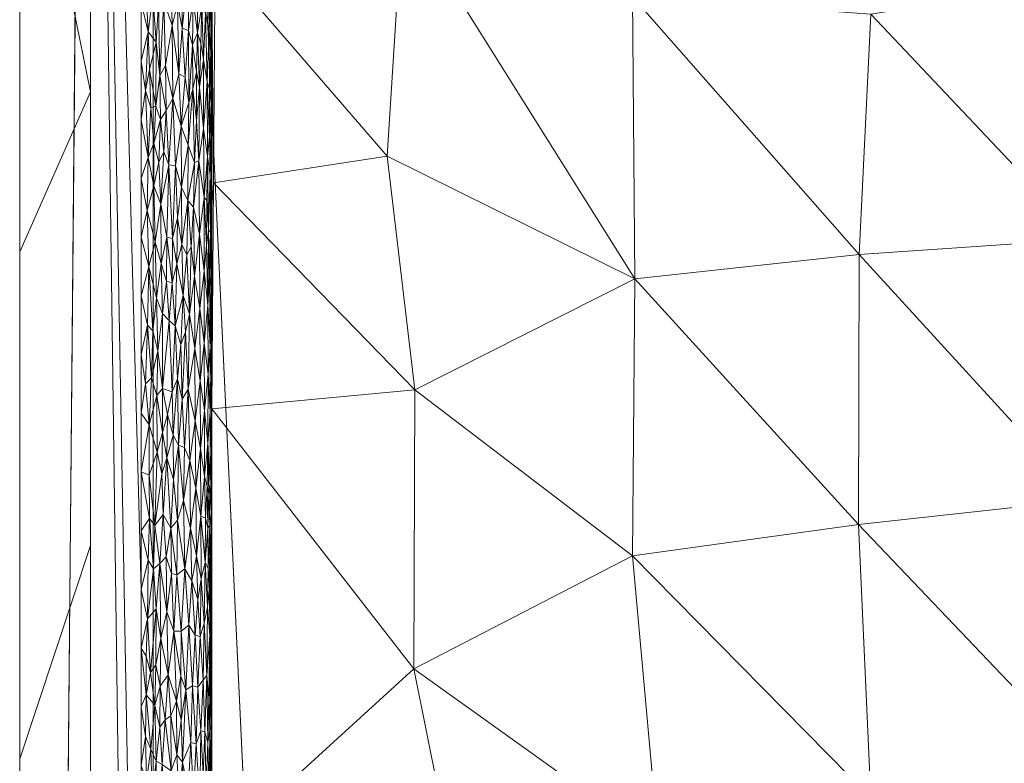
# Model space of a CAD drawing. Header units: millimetres. Extents: x -300 to 300, y 0 to 450.
# Tile 95 of 256: x -300 to -272, y 373 to 394. Entities that reach past the tile are written whole.
import ezdxf

# ---------------------------------------------------------------- set-up
doc = ezdxf.new("R2010")
doc.units = ezdxf.units.MM
doc.layers.add('A-GENM', color=13, linetype='Continuous')

# ---------------------------------------------------------------- blocks, each defined once
blk = doc.blocks.new('MODEL_CCAS0420-1080410R0 - MODEL_CCAS0420-1080410R0-453240-Preview')
at = {"layer": 'A-GENM', "lineweight": 9}
mesh = blk.add_polyface(dxfattribs=at)
corners = [(-296.159, -20, -110), (-295.657, -15.55, -110), (-294.177, -11.323, -110), (-291.793, -7.531, -110), (-288.625, -4.364, -110), (-284.831, -1.981, -110), (-280.602, -0.502, -110), (-276.147, 0, -110), (276.147, 0, -110), (280.596, -0.501, -110), (284.825, -1.978, -110), (288.619, -4.359, -110), (291.788, -7.525, -110), (294.174, -11.316, -110), (295.656, -15.545, -110), (296.159, -20, -110), (296.159, -426.171, -110), (295.658, -430.617, -110), (294.182, -434.842, -110), (291.802, -438.632, -110), (288.638, -441.797, -110), (284.848, -444.179, -110), (280.622, -445.657, -110), (276.171, -446.159, -110), (-276.171, -446.159, -110), (-280.617, -445.658, -110), (-284.842, -444.182, -110), (-288.632, -441.802, -110), (-291.797, -438.638, -110), (-294.179, -434.848, -110), (-295.657, -430.622, -110), (-296.159, -426.171, -110)]
mesh.append_faces([[corners[k] for k in face] for face in [(15, 12, 13, 14)]], dxfattribs={"vtx0": -1})
mesh.append_faces([[corners[k] for k in face] for face in [(16, 8, 15)]], dxfattribs={"vtx0": -1, "vtx1": -1})
mesh.append_faces([[corners[k] for k in face] for face in [(24, 31, 7, 8)]], dxfattribs={"vtx0": -1, "vtx1": -1, "vtx3": -1})
mesh.append_faces([[corners[k] for k in face] for face in [(31, 24, 25, 30), (18, 21, 22, 17), (17, 22, 23, 16)]], dxfattribs={"vtx0": -1, "vtx2": -1})
mesh.append_faces([[corners[k] for k in face] for face in [(0, 3, 4, 5), (0, 5, 6, 7)]], dxfattribs={"vtx0": -1, "vtx3": -1})
mesh.append_faces([[corners[k] for k in face] for face in [(28, 29, 27)]], dxfattribs={"vtx1": -1})
mesh.append_faces([[corners[k] for k in face] for face in [(25, 26, 30), (11, 12, 15, 10), (9, 10, 15, 8), (31, 0, 7)]], dxfattribs={"vtx1": -1, "vtx2": -1})
mesh.append_faces([[corners[k] for k in face] for face in [(23, 24, 8, 16)]], dxfattribs={"vtx1": -1, "vtx2": -1, "vtx3": -1})
mesh.append_faces([[corners[k] for k in face] for face in [(26, 27, 29, 30)]], dxfattribs={"vtx1": -1, "vtx3": -1})
mesh.append_faces([[corners[k] for k in face] for face in [(19, 20, 21, 18)]], dxfattribs={"vtx2": -1})
mesh.append_faces([[corners[k] for k in face] for face in [(0, 1, 2, 3)]], dxfattribs={"vtx3": -1})
mesh = blk.add_polyface(dxfattribs=at)
corners = [(-279.918, -2), (-292.651, -7.27), (-297.929, -20), (-297.929, -224.97), (-297.929, -429.94), (-292.661, -442.661), (-279.94, -447.929), (0, -447.929), (279.94, -447.929), (292.661, -442.661), (297.929, -429.94), (297.929, -224.97), (297.929, -20), (292.651, -7.27), (279.918, -2), (0, -2), (0, -3.5), (13.257, -3.5), (26.515, -3.5), (39.772, -3.5), (53.029, -3.5), (66.287, -3.5), (79.544, -3.5), (92.801, -3.5), (106.059, -3.5), (119.316, -3.5), (132.573, -3.5), (145.831, -3.5), (159.088, -3.5), (172.345, -3.5), (185.603, -3.5), (198.86, -3.5), (212.117, -3.5), (225.375, -3.5), (238.632, -3.5), (251.889, -3.5), (265.147, -3.5), (278.404, -3.5), (291.028, -7.487), (296.497, -19.511), (296.5, -32.769), (296.5, -46.026), (296.5, -59.283), (296.5, -72.541), (296.5, -85.798), (296.5, -99.055), (296.5, -112.313), (296.5, -125.57), (296.5, -138.827), (296.5, -152.085), (296.5, -165.342), (296.5, -178.599), (296.5, -191.857), (296.5, -205.114), (296.5, -218.371), (296.5, -231.629), (296.5, -244.886), (296.5, -258.143), (296.499, -271.401), (296.499, -284.658), (296.499, -297.915), (296.499, -311.173), (296.499, -324.43), (296.499, -337.687), (296.5, -350.945), (296.5, -364.202), (296.5, -377.459), (296.5, -390.717), (296.5, -403.974), (296.5, -417.231), (296.497, -430.489), (291.028, -442.513), (278.404, -446.5), (265.147, -446.5), (251.889, -446.5), (238.632, -446.5), (225.375, -446.5), (212.117, -446.5), (198.86, -446.5), (185.603, -446.5), (172.345, -446.5), (159.088, -446.5), (145.831, -446.5), (132.573, -446.5), (119.316, -446.5), (106.059, -446.5), (92.801, -446.5), (79.544, -446.5), (66.287, -446.5), (53.029, -446.5), (39.772, -446.5), (26.515, -446.5), (13.257, -446.5), (0, -446.5), (-12.926, -446.5), (-25.852, -446.5), (-38.777, -446.5), (-51.703, -446.5), (-64.629, -446.5), (-77.555, -446.5), (-90.48, -446.5), (-103.406, -446.5), (-116.332, -446.5), (-129.258, -446.5), (-142.183, -446.5), (-155.109, -446.5), (-168.035, -446.5), (-180.961, -446.5), (-193.887, -446.5), (-206.812, -446.5), (-219.738, -446.5), (-232.664, -446.5), (-245.59, -446.5), (-258.515, -446.5), (-271.441, -446.5), (-284.356, -445.968), (-294.544, -438.124), (-296.5, -425.35), (-296.5, -412.424), (-296.5, -399.498), (-296.5, -386.572), (-296.5, -373.646), (-296.5, -360.721), (-296.5, -347.795), (-296.499, -334.869), (-296.499, -321.943), (-296.499, -309.018), (-296.499, -296.092), (-296.499, -283.166), (-296.499, -270.24), (-296.5, -257.315), (-296.5, -244.389), (-296.5, -231.463), (-296.5, -218.537), (-296.5, -205.611), (-296.5, -192.686), (-296.5, -179.76), (-296.5, -166.834), (-296.5, -153.908), (-296.5, -140.983), (-296.5, -128.057), (-296.5, -115.131), (-296.5, -102.205), (-296.5, -89.28), (-296.5, -76.354), (-296.5, -63.428), (-296.5, -50.502), (-296.5, -37.576), (-296.5, -24.651), (-294.544, -11.876), (-284.356, -4.032), (-271.441, -3.5), (-258.515, -3.5), (-245.59, -3.5), (-232.664, -3.5), (-219.738, -3.5), (-206.812, -3.5), (-193.887, -3.5), (-180.961, -3.5), (-168.035, -3.5), (-155.109, -3.5), (-142.183, -3.5), (-129.258, -3.5), (-116.332, -3.5), (-103.406, -3.5), (-90.48, -3.5), (-77.555, -3.5), (-64.629, -3.5), (-51.703, -3.5), (-38.777, -3.5), (-25.852, -3.5), (-12.926, -3.5), (-294.538, -438.129), (-294.547, -438.108)]
mesh.append_faces([[corners[k] for k in face] for face in [(116, 172, 173)]])
mesh.append_faces([[corners[k] for k in face] for face in [(118, 4, 117), (6, 115, 5), (115, 6, 114), (7, 104, 6), (1, 150, 0), (151, 0, 150)]], dxfattribs={"vtx0": -1, "vtx1": -1})
mesh.append_faces([[corners[k] for k in face] for face in [(4, 124, 125), (7, 99, 100), (2, 148, 149), (149, 1, 2), (2, 141, 142), (0, 151, 152), (0, 160, 161, 15), (15, 165, 166), (15, 170, 171), (8, 81, 82, 7), (8, 72, 73), (11, 61, 62, 10), (12, 46, 47, 11), (38, 13, 14, 37), (13, 38, 39, 12)]], dxfattribs={"vtx0": -1, "vtx2": -1})
mesh.append_faces([[corners[k] for k in face] for face in [(4, 118, 119, 120), (4, 120, 121, 122), (3, 128, 129, 130), (3, 130, 131, 132), (3, 138, 139, 140), (0, 154, 155, 156), (0, 156, 157, 158), (15, 161, 162, 163), (15, 163, 164, 165), (8, 73, 74, 75), (7, 86, 87, 88), (7, 83, 84, 85), (10, 68, 69, 70), (11, 55, 56, 57), (14, 28, 29, 30), (14, 32, 33, 34), (15, 19, 20, 21), (12, 44, 45, 46), (11, 49, 50, 51), (11, 47, 48, 49), (12, 39, 40, 41)]], dxfattribs={"vtx0": -1, "vtx3": -1})
mesh.append_faces([[corners[k] for k in face] for face in [(123, 124, 4, 122), (127, 128, 3, 126), (113, 114, 6, 112), (111, 112, 6, 110), (109, 110, 6, 108), (107, 108, 6, 106), (96, 97, 7, 95), (105, 106, 6, 104), (103, 104, 7, 102), (101, 102, 7, 100), (98, 99, 7, 97), (94, 95, 7, 93), (135, 136, 3, 134), (137, 138, 3, 136), (133, 134, 3, 132), (145, 146, 2, 144), (147, 148, 2, 146), (143, 144, 2, 142), (149, 150, 1), (153, 154, 0, 152), (159, 160, 0, 158), (169, 170, 15, 168), (167, 168, 15, 166), (78, 79, 8, 77), (80, 81, 8, 79), (76, 77, 8, 75), (91, 92, 7, 90), (89, 90, 7, 88), (85, 86, 7), (82, 83, 7), (67, 68, 10, 66), (65, 66, 10, 64), (60, 61, 11, 59), (58, 59, 11, 57), (63, 64, 10, 62), (54, 55, 11, 53), (26, 27, 15, 25), (31, 32, 14, 30), (16, 17, 15, 171), (18, 19, 15, 17), (24, 25, 15, 23), (22, 23, 15, 21), (34, 35, 14), (52, 53, 11, 51), (36, 37, 14, 35), (42, 43, 12, 41), (43, 44, 12), (92, 93, 7)]], dxfattribs={"vtx1": -1, "vtx2": -1})
mesh.append_faces([[corners[k] for k in face] for face in [(3, 4, 125, 126), (2, 3, 140, 141), (71, 72, 8, 9), (70, 71, 9, 10), (27, 28, 14, 15)]], dxfattribs={"vtx1": -1, "vtx3": -1})
mesh.append_faces([[corners[k] for k in face] for face in [(4, 173, 117), (115, 172, 5)]], dxfattribs={"vtx2": -1})
mesh = blk.add_polyface(dxfattribs=at)
corners = [(299.928, -429.94, -2.07), (298.043, -428.055, -56.035), (296.159, -426.171, -110), (296.159, -20, -110), (298.043, -20, -56.035), (299.928, -20, -2.07), (299.928, -224.97, -2.07)]
mesh.append_faces([[corners[k] for k in face] for face in [(6, 1, 2, 3)]], dxfattribs={"vtx0": -1, "vtx3": -1})
mesh.append_faces([[corners[k] for k in face] for face in [(3, 4, 6)]], dxfattribs={"vtx1": -1, "vtx2": -1})
mesh.append_faces([[corners[k] for k in face] for face in [(4, 5, 6), (6, 0, 1)]], dxfattribs={"vtx2": -1})
mesh = blk.add_polyface(dxfattribs=at)
corners = [(299.928, -429.94, -2.07), (299.928, -224.97, -2.07), (299.928, -20, -2.07), (299.368, -20, -0.611), (297.929, -20), (297.929, -224.97), (297.929, -429.94), (299.368, -429.94, -0.611), (299.928, -134.534, -2.07), (297.929, -122.485), (297.929, -77.267), (297.929, -173.727), (299.928, -77.267, -2.07), (299.928, -105.901, -2.07), (299.928, -179.752, -2.07), (299.928, -120.217, -2.07), (299.928, -315.406, -2.07), (297.929, -327.455), (297.929, -276.212), (297.929, -250.591), (299.928, -372.673, -2.07), (299.928, -270.188, -2.07), (299.928, -344.039, -2.07), (297.929, -378.697), (297.929, -353.076), (297.929, -48.634), (299.928, -48.634, -2.07), (299.928, -62.95, -2.07), (299.928, -401.306, -2.07), (297.929, -404.319), (297.929, -391.508), (297.929, -34.317), (299.928, -415.623, -2.07), (299.928, -34.317, -2.07), (297.929, -415.623), (299.928, -202.361, -2.07), (297.929, -199.349), (297.929, -186.538), (297.929, -148.106), (297.929, -301.834), (299.928, -157.143, -2.07), (299.928, -292.797, -2.07), (297.929, -99.876), (299.928, -247.579, -2.07), (297.929, -237.781), (299.928, -258.883, -2.07), (299.928, -329.722, -2.07), (299.928, -358.356, -2.07), (297.929, -62.95), (299.928, -386.99, -2.07), (297.929, -212.159), (297.929, -135.296), (297.929, -314.644), (297.929, -160.917), (297.929, -289.023), (299.928, -91.584, -2.07), (297.929, -263.402), (297.929, -340.266), (297.929, -365.887)]
mesh.append_faces([[corners[k] for k in face] for face in [(35, 50, 1), (45, 56, 21), (41, 39, 16)]], dxfattribs={"vtx0": -1, "vtx1": -1})
mesh.append_faces([[corners[k] for k in face] for face in [(31, 33, 3), (32, 34, 7)]], dxfattribs={"vtx0": -1, "vtx1": -1, "vtx2": -1})
mesh.append_faces([[corners[k] for k in face] for face in [(18, 41, 21, 56), (14, 11, 37, 35), (28, 30, 29, 32), (32, 29, 34), (40, 53, 11, 14), (30, 28, 49)]], dxfattribs={"vtx0": -1, "vtx2": -1})
mesh.append_faces([[corners[k] for k in face] for face in [(16, 39, 52, 17), (9, 8, 15, 13), (1, 50, 5, 44), (35, 37, 36, 50)]], dxfattribs={"vtx0": -1, "vtx3": -1})
mesh.append_faces([[corners[k] for k in face] for face in [(54, 39, 41, 18), (51, 38, 8, 9)]], dxfattribs={"vtx1": -1, "vtx2": -1})
mesh.append_faces([[corners[k] for k in face] for face in [(47, 22, 24, 58), (10, 42, 55, 12), (43, 1, 44, 19), (46, 16, 17, 57), (22, 46, 57, 24), (20, 47, 58, 23), (49, 20, 23, 30), (27, 26, 25, 48), (12, 27, 48, 10), (26, 33, 31, 25), (40, 8, 38, 53), (42, 9, 13, 55), (45, 43, 19, 56)]], dxfattribs={"vtx1": -1, "vtx3": -1})
mesh.append_faces([[corners[k] for k in face] for face in [(34, 6, 7), (3, 4, 31), (33, 2, 3), (7, 0, 32)]], dxfattribs={"vtx2": -1})
mesh = blk.add_polyface(dxfattribs=at)
corners = [(294.369, -401.702, -5.002), (294.5, -406.398, -2), (294.5, -400.351, -2), (294.5, -394.305, -2), (294.412, -395.321, -5.001), (294.5, -357.46, -5), (294.5, -358.025, -2), (294.5, -351.978, -2), (294.5, -351.185, -5), (294.5, -382.559, -5), (294.5, -388.258, -2), (294.5, -382.211, -2), (294.5, -376.284, -5), (294.5, -370.009, -5), (294.5, -376.165, -2), (294.5, -370.118, -2), (294.456, -388.94, -5.001), (294.325, -408.083, -5.002), (294.5, -338.636, -5), (294.5, -344.911, -5), (294.5, -339.885, -2), (294.5, -333.839, -2), (294.5, -345.932, -2), (294.195, -427.227, -5.003), (294.499, -430.587, -2), (294.499, -424.539, -2), (294.5, -363.735, -5), (294.5, -364.072, -2), (288.537, -434.969, -4.99), (291.997, -435.907, -2), (294.151, -433.608, -5.004), (294.5, -327.792, -2), (294.5, -326.133, -5), (294.5, -332.361, -5), (294.238, -420.845, -5.003), (294.5, -321.745, -2), (294.5, -319.904, -5), (294.5, -412.444, -2), (294.282, -414.464, -5.002), (294.5, -418.491, -2), (289.496, -441.227, -2), (282.922, -436.331, -4.976)]
mesh.append_faces([[corners[k] for k in face] for face in [(22, 8, 7), (6, 26, 27), (28, 29, 30), (13, 27, 26), (39, 34, 25), (29, 28, 40), (24, 30, 29)]], dxfattribs={"vtx0": -1, "vtx1": -1})
mesh.append_faces([[corners[k] for k in face] for face in [(0, 1, 2), (5, 6, 7, 8), (9, 10, 11, 12), (1, 0, 17), (23, 24, 25), (13, 15, 27), (31, 32, 33), (25, 34, 23), (35, 36, 32, 31), (21, 33, 18), (33, 21, 31), (17, 37, 1), (38, 39, 37), (12, 11, 14), (16, 3, 10), (2, 4, 0), (10, 9, 16), (6, 5, 26), (37, 17, 38)]], dxfattribs={"vtx0": -1, "vtx2": -1})
mesh.append_faces([[corners[k] for k in face] for face in [(2, 3, 4), (16, 4, 3), (38, 34, 39), (23, 30, 24), (28, 41, 40)]], dxfattribs={"vtx1": -1, "vtx2": -1})
mesh.append_faces([[corners[k] for k in face] for face in [(13, 12, 14, 15), (18, 19, 20, 21), (22, 20, 19, 8)]], dxfattribs={"vtx1": -1, "vtx3": -1})
mesh = blk.add_polyface(dxfattribs=at)
corners = [(287.063, -366.557, -21.031), (281.894, -370.273, -32.174), (288.804, -375.219, -17.278), (276.248, -379.291, -44.343), (269.9, -379.992, -58.018), (276.228, -386.911, -44.377), (276.1, -363.725, -44.664), (269.904, -365.284, -58.02), (275.899, -371.571, -45.097), (282.627, -378.403, -30.593), (289.109, -396.675, -16.617), (294.412, -395.321, -5.001), (289.551, -389.696, -15.666), (282.559, -386.233, -30.737), (288.773, -383.096, -17.344), (282.629, -394.203, -30.579), (269.904, -372.638, -58.02), (279.956, -361.118, -36.352), (269.896, -387.346, -58.017), (294.456, -388.94, -5.001), (294.5, -382.559, -5), (275.899, -393.706, -45.078), (294.5, -376.284, -5), (294.5, -370.009, -5), (269.708, -394.7, -58.017), (294.5, -363.735, -5)]
mesh.append_faces([[corners[k] for k in face] for face in [(16, 8, 7), (18, 5, 4), (20, 14, 19)]], dxfattribs={"vtx0": -1, "vtx1": -1})
mesh.append_faces([[corners[k] for k in face] for face in [(0, 1, 2), (3, 4, 5), (6, 7, 8), (1, 8, 9), (10, 11, 12), (3, 5, 13), (6, 8, 1), (2, 9, 14), (5, 15, 13), (1, 0, 17), (16, 3, 8), (8, 3, 9), (3, 13, 9), (19, 14, 12), (2, 14, 20), (18, 21, 5), (5, 21, 15), (13, 10, 12), (13, 14, 9), (2, 1, 9), (0, 2, 23), (14, 13, 12), (10, 13, 15), (1, 17, 6)]], dxfattribs={"vtx0": -1, "vtx1": -1, "vtx2": -1})
mesh.append_faces([[corners[k] for k in face] for face in [(3, 16, 4), (21, 18, 24), (0, 23, 25)]], dxfattribs={"vtx0": -1, "vtx2": -1})
mesh.append_faces([[corners[k] for k in face] for face in [(2, 20, 22, 23)]], dxfattribs={"vtx0": -1, "vtx3": -1})
mesh.append_faces([[corners[k] for k in face] for face in [(11, 19, 12)]], dxfattribs={"vtx1": -1, "vtx2": -1})
mesh = blk.add_polyface(dxfattribs=at)
corners = [(296.071, -372.604, -0.051), (295.91, -372.511, -0.095), (295.968, -373.571, -0.078), (294.521, -371.551, -1.711), (294.562, -373.463, -1.506), (294.579, -371.686, -1.443), (294.612, -373.141, -1.341), (294.697, -373.441, -1.134), (294.665, -371.875, -1.204), (294.81, -373.468, -0.931), (294.943, -373.096, -0.744), (294.841, -371.468, -0.884), (295.101, -373.136, -0.571), (295.053, -374.733, -0.619), (295.241, -374.621, -0.448), (295.328, -372.585, -0.383), (294.5, -373.141, -2), (294.506, -373.897, -1.851), (294.506, -372.48, -1.846), (295.491, -372.789, -0.279), (295.653, -372.333, -0.195), (295.429, -371.53, -0.316), (295.372, -373.767, -0.353), (295.023, -371.679, -0.651), (294.751, -372.255, -1.03), (295.17, -371.82, -0.507), (295.792, -370.689, -0.137), (295.823, -373.779, -0.125), (296.19, -371.65, -0.027), (296.057, -370.818, -0.054), (296.226, -372.95, -0.021), (296.38, -373.309, -0.004), (296.347, -372.058, -0.007), (294.527, -373.64, -1.674), (294.505, -370.874, -1.86), (294.5, -371.63, -2), (295.301, -371.507, -0.402), (295.658, -373.889, -0.193), (296.115, -374.19, -0.041), (296.5, -372.488), (296.5, -370.831), (296.5, -374.145), (296.36, -374.485, -0.006), (295.505, -374.3, -0.271)]
mesh.append_faces([[corners[k] for k in face] for face in [(0, 1, 2), (3, 4, 5), (6, 7, 8), (9, 10, 11), (6, 8, 5), (12, 10, 13), (12, 14, 15), (16, 17, 18), (19, 20, 21), (15, 22, 19), (12, 23, 10), (10, 23, 11), (9, 11, 24), (23, 12, 25), (24, 8, 7), (19, 21, 15), (1, 26, 20), (2, 1, 27), (0, 28, 29), (30, 31, 32), (3, 33, 4), (34, 18, 3), (18, 33, 3), (33, 18, 17), (5, 4, 6), (18, 34, 35), (12, 15, 25), (36, 15, 21), (9, 24, 7), (20, 27, 1), (27, 20, 37), (19, 37, 20), (2, 38, 0), (0, 38, 30), (28, 0, 30), (29, 1, 0), (31, 39, 32), (28, 30, 32), (30, 42, 31), (43, 19, 22), (25, 15, 36)]], dxfattribs={"vtx0": -1, "vtx1": -1, "vtx2": -1})
mesh.append_faces([[corners[k] for k in face] for face in [(35, 16, 18), (39, 40, 32), (41, 39, 31)]], dxfattribs={"vtx1": -1, "vtx2": -1})
mesh = blk.add_polyface(dxfattribs=at)
corners = [(294.748, -374.903, -1.035), (294.697, -373.441, -1.134), (294.642, -375.023, -1.26), (294.901, -374.694, -0.799), (294.943, -373.096, -0.744), (294.81, -373.468, -0.931), (295.053, -374.733, -0.619), (295.156, -376.447, -0.52), (295.241, -374.621, -0.448), (296.115, -374.19, -0.041), (296.089, -375.333, -0.047), (296.234, -375.114, -0.02), (294.527, -373.64, -1.674), (294.506, -373.897, -1.851), (294.518, -375.147, -1.731), (295.736, -375.046, -0.159), (295.823, -373.779, -0.125), (295.658, -373.889, -0.193), (295.365, -376.281, -0.357), (295.379, -375.007, -0.348), (295.372, -373.767, -0.353), (294.562, -373.463, -1.506), (294.592, -374.4, -1.399), (294.612, -373.141, -1.341), (294.831, -376.129, -0.898), (294.971, -376.163, -0.71), (295.101, -373.136, -0.571), (295.505, -374.3, -0.271), (295.962, -374.722, -0.08), (295.968, -373.571, -0.078), (294.551, -374.746, -1.553), (296.358, -375.576, -0.006), (296.36, -374.485, -0.006), (294.5, -373.141, -2), (294.5, -374.653, -2), (296.38, -373.309, -0.004), (296.5, -374.145), (295.572, -376.277, -0.235), (294.561, -376.166, -1.511), (294.504, -375.409, -1.881), (296.5, -375.802), (296.226, -372.95, -0.021), (295.943, -376.068, -0.085), (295.491, -372.789, -0.279), (295.328, -372.585, -0.383)]
mesh.append_faces([[corners[k] for k in face] for face in [(36, 32, 40)]], dxfattribs={"vtx0": -1, "vtx1": -1})
mesh.append_faces([[corners[k] for k in face] for face in [(0, 1, 2), (3, 4, 5), (0, 3, 5), (6, 7, 8), (9, 10, 11), (12, 13, 14), (15, 16, 17), (18, 19, 8), (20, 8, 19), (21, 22, 23), (24, 3, 0), (6, 3, 25), (3, 6, 4), (1, 0, 5), (8, 26, 6), (2, 1, 23), (27, 15, 17), (28, 9, 29), (30, 12, 14), (31, 32, 11), (35, 32, 36), (19, 37, 27), (15, 28, 16), (27, 37, 15), (38, 30, 14), (39, 13, 34), (22, 38, 2), (21, 12, 30), (22, 21, 30), (38, 22, 30), (23, 22, 2), (13, 39, 14), (29, 16, 28), (28, 10, 9), (32, 9, 11), (41, 9, 32), (40, 32, 31), (15, 42, 28), (20, 19, 27), (27, 17, 43), (8, 20, 44)]], dxfattribs={"vtx0": -1, "vtx1": -1, "vtx2": -1})
mesh.append_faces([[corners[k] for k in face] for face in [(13, 33, 34)]], dxfattribs={"vtx0": -1, "vtx2": -1})
mesh = blk.add_polyface(dxfattribs=at)
corners = [(295.156, -376.447, -0.52), (295.064, -377.698, -0.607), (295.269, -378.037, -0.426), (296.079, -376.906, -0.049), (296.089, -375.333, -0.047), (295.943, -376.068, -0.085), (295.646, -377.908, -0.199), (295.572, -376.277, -0.235), (295.489, -377.869, -0.281), (294.717, -376.506, -1.095), (294.803, -377.757, -0.942), (294.831, -376.129, -0.898), (294.642, -375.023, -1.26), (294.561, -376.166, -1.511), (294.623, -376.97, -1.309), (295.736, -375.046, -0.159), (295.777, -376.822, -0.142), (295.365, -376.281, -0.357), (294.897, -377.17, -0.804), (294.573, -377.433, -1.466), (294.61, -378.06, -1.346), (295.241, -374.621, -0.448), (294.971, -376.163, -0.71), (294.689, -378.222, -1.152), (294.748, -374.903, -1.035), (294.901, -374.694, -0.799), (295.053, -374.733, -0.619), (294.515, -376.706, -1.758), (294.518, -375.147, -1.731), (294.504, -375.409, -1.881), (296.148, -378.038, -0.035), (296.322, -376.628, -0.009), (294.5, -374.653, -2), (294.5, -376.165, -2), (294.538, -377.069, -1.613), (296.304, -378.288, -0.011), (296.5, -377.459), (296.234, -375.114, -0.02), (296.5, -375.802), (295.97, -378.192, -0.077), (296.358, -375.576, -0.006), (295.962, -374.722, -0.08), (295.379, -375.007, -0.348), (294.512, -378.167, -1.781), (294.5, -377.676, -2)]
mesh.append_faces([[corners[k] for k in face] for face in [(44, 27, 33)]], dxfattribs={"vtx0": -1, "vtx1": -1})
mesh.append_faces([[corners[k] for k in face] for face in [(0, 1, 2), (3, 4, 5), (6, 7, 8), (9, 10, 11), (12, 13, 14), (15, 7, 16), (2, 8, 17), (11, 10, 18), (14, 19, 20), (0, 2, 17), (0, 17, 21), (18, 1, 22), (7, 17, 8), (23, 10, 9), (14, 23, 9), (12, 14, 9), (14, 13, 19), (24, 9, 11), (25, 11, 22), (12, 9, 24), (0, 26, 22), (27, 28, 29), (30, 31, 3), (16, 5, 15), (28, 27, 34), (31, 35, 36), (3, 31, 37), (5, 39, 3), (7, 6, 16), (27, 29, 33), (22, 1, 0), (37, 31, 40), (31, 38, 40), (5, 4, 41), (3, 37, 4), (39, 5, 16), (7, 42, 17), (11, 18, 22), (34, 19, 13), (28, 34, 13), (34, 27, 43)]], dxfattribs={"vtx0": -1, "vtx1": -1, "vtx2": -1})
mesh.append_faces([[corners[k] for k in face] for face in [(31, 36, 38)]], dxfattribs={"vtx0": -1, "vtx2": -1})
mesh.append_faces([[corners[k] for k in face] for face in [(32, 33, 29)]], dxfattribs={"vtx1": -1, "vtx2": -1})
mesh = blk.add_polyface(dxfattribs=at)
corners = [(294.954, -380.314, -0.731), (294.937, -378.405, -0.752), (294.81, -379.53, -0.93), (294.803, -377.757, -0.942), (294.689, -378.222, -1.152), (294.517, -379.606, -1.742), (294.541, -378.269, -1.595), (294.512, -378.167, -1.781), (295.882, -379.572, -0.104), (296.112, -379.26, -0.042), (295.97, -378.192, -0.077), (294.623, -376.97, -1.309), (294.61, -378.06, -1.346), (295.102, -379.192, -0.57), (295.301, -379.967, -0.403), (295.269, -378.037, -0.426), (295.064, -377.698, -0.607), (294.684, -379.468, -1.163), (294.573, -377.433, -1.466), (294.538, -377.069, -1.613), (295.489, -377.869, -0.281), (295.469, -379.413, -0.292), (295.657, -379.19, -0.194), (295.796, -378.374, -0.135), (295.646, -377.908, -0.199), (294.897, -377.17, -0.804), (294.637, -380.375, -1.271), (294.612, -379.188, -1.34), (296.265, -379.465, -0.016), (296.304, -378.288, -0.011), (296.148, -378.038, -0.035), (296.5, -379.117), (294.515, -376.706, -1.758), (294.5, -377.676, -2), (295.584, -380.563, -0.229), (296.5, -377.459), (295.777, -376.822, -0.142), (294.5, -379.188, -2), (294.561, -379.268, -1.512), (294.59, -380.147, -1.408), (296.322, -376.628, -0.009), (296.079, -376.906, -0.049)]
mesh.append_faces([[corners[k] for k in face] for face in [(0, 1, 2), (3, 4, 2), (5, 6, 7), (8, 9, 10), (4, 11, 12), (2, 1, 3), (13, 14, 15), (0, 13, 1), (16, 1, 13), (17, 2, 4), (18, 19, 6), (20, 21, 22), (21, 15, 14), (22, 23, 24), (10, 23, 8), (25, 3, 1), (26, 17, 27), (28, 29, 30), (29, 28, 31), (32, 33, 7), (34, 22, 21), (6, 19, 7), (9, 28, 30), (30, 10, 9), (8, 23, 22), (10, 36, 23), (22, 24, 20), (23, 36, 24), (37, 5, 7), (15, 21, 20), (15, 16, 13), (27, 17, 4), (12, 38, 27), (27, 38, 39), (5, 38, 6), (16, 25, 1), (18, 6, 38), (38, 12, 18), (4, 12, 27), (40, 30, 29), (10, 30, 41)]], dxfattribs={"vtx0": -1, "vtx1": -1, "vtx2": -1})
mesh.append_faces([[corners[k] for k in face] for face in [(31, 35, 29), (33, 37, 7)]], dxfattribs={"vtx1": -1, "vtx2": -1})
mesh = blk.add_polyface(dxfattribs=at)
corners = [(294.71, -382.506, -1.109), (294.825, -381.436, -0.907), (294.708, -380.646, -1.111), (295.771, -381.177, -0.145), (295.584, -380.563, -0.229), (295.594, -381.814, -0.224), (295.276, -381.47, -0.421), (295.301, -379.967, -0.403), (295.122, -381.102, -0.551), (295.882, -379.572, -0.104), (295.916, -380.719, -0.094), (296.112, -379.26, -0.042), (294.55, -382.465, -1.558), (294.615, -381.591, -1.331), (294.553, -380.437, -1.544), (294.954, -380.314, -0.731), (294.81, -379.53, -0.93), (294.513, -381.355, -1.773), (294.59, -380.147, -1.408), (294.561, -379.268, -1.512), (295.102, -379.192, -0.57), (294.971, -382.222, -0.71), (295.469, -379.413, -0.292), (295.447, -381.527, -0.305), (294.637, -380.375, -1.271), (294.5, -380.7, -2), (294.517, -379.606, -1.742), (294.5, -379.188, -2), (295.657, -379.19, -0.194), (296.268, -380.681, -0.015), (296.044, -381.336, -0.058), (296.5, -380.774), (296.5, -379.117), (296.265, -379.465, -0.016), (296.269, -382.102, -0.015), (295.901, -381.891, -0.098), (296.5, -382.431), (294.5, -382.211, -2), (294.684, -379.468, -1.163), (294.612, -379.188, -1.34), (295.759, -382.402, -0.15)]
mesh.append_faces([[corners[k] for k in face] for face in [(25, 26, 27), (37, 17, 25)]], dxfattribs={"vtx0": -1, "vtx1": -1})
mesh.append_faces([[corners[k] for k in face] for face in [(0, 1, 2), (3, 4, 5), (6, 7, 8), (9, 10, 11), (12, 13, 14), (13, 0, 2), (1, 15, 16), (12, 14, 17), (18, 19, 14), (15, 8, 20), (8, 7, 20), (15, 1, 21), (1, 16, 2), (8, 15, 21), (22, 23, 4), (13, 24, 18), (24, 13, 2), (14, 26, 17), (19, 26, 14), (3, 9, 28), (29, 11, 30), (26, 25, 17), (29, 34, 31), (3, 35, 10), (23, 22, 7), (5, 4, 23), (3, 28, 4), (30, 34, 29), (7, 6, 23), (38, 24, 2), (18, 24, 39), (16, 38, 2), (13, 18, 14), (10, 35, 30), (40, 35, 3), (5, 40, 3), (11, 10, 30), (3, 10, 9), (11, 29, 33), (33, 29, 31)]], dxfattribs={"vtx0": -1, "vtx1": -1, "vtx2": -1})
mesh.append_faces([[corners[k] for k in face] for face in [(31, 32, 33), (36, 31, 34)]], dxfattribs={"vtx1": -1, "vtx2": -1})
mesh = blk.add_polyface(dxfattribs=at)
corners = [(294.609, -383.541, -1.35), (294.71, -382.506, -1.109), (294.615, -381.591, -1.331), (294.548, -384.329, -1.565), (294.511, -383.434, -1.792), (294.515, -384.803, -1.758), (294.834, -383.348, -0.893), (294.825, -381.436, -0.907), (295.173, -383.115, -0.505), (294.971, -382.222, -0.71), (294.983, -384.259, -0.696), (294.513, -381.355, -1.773), (294.55, -382.465, -1.558), (295.25, -384.731, -0.441), (295.343, -382.827, -0.372), (295.627, -383.039, -0.208), (295.477, -383.407, -0.287), (295.535, -384.899, -0.255), (295.71, -385.054, -0.17), (295.895, -383.136, -0.1), (294.722, -384.415, -1.086), (295.122, -381.102, -0.551), (295.276, -381.47, -0.421), (294.5, -382.211, -2), (296.044, -381.336, -0.058), (296.056, -382.937, -0.055), (296.269, -382.102, -0.015), (294.5, -383.723, -2), (296.372, -383.26, -0.005), (296.5, -384.088), (296.5, -382.431), (295.901, -381.891, -0.098), (295.759, -382.402, -0.15), (295.447, -381.527, -0.305), (296.032, -384.199, -0.061), (295.893, -385.248, -0.101), (296.206, -383.435, -0.024), (296.32, -384.917, -0.009), (296.169, -384.756, -0.031), (295.594, -381.814, -0.224), (295.378, -384.372, -0.349)]
mesh.append_faces([[corners[k] for k in face] for face in [(0, 1, 2), (3, 4, 5), (6, 7, 1), (8, 9, 10), (11, 4, 12), (10, 9, 6), (8, 13, 14), (15, 16, 17), (18, 19, 15), (7, 6, 9), (6, 1, 20), (9, 8, 21), (8, 14, 22), (0, 20, 1), (0, 2, 12), (4, 11, 23), (3, 0, 12), (4, 3, 12), (24, 25, 26), (4, 27, 5), (19, 31, 32), (33, 14, 16), (19, 25, 31), (25, 19, 34), (34, 19, 35), (26, 36, 28), (28, 37, 29), (36, 34, 38), (25, 34, 36), (26, 25, 36), (31, 25, 24), (16, 39, 33), (39, 15, 32), (37, 28, 36), (30, 26, 28), (14, 13, 40), (16, 14, 40), (22, 14, 33), (8, 22, 21), (16, 15, 39), (19, 32, 15)]], dxfattribs={"vtx0": -1, "vtx1": -1, "vtx2": -1})
mesh.append_faces([[corners[k] for k in face] for face in [(28, 29, 30), (4, 23, 27)]], dxfattribs={"vtx0": -1, "vtx2": -1})
mesh = blk.add_polyface(dxfattribs=at)
corners = [(296.5, -385.745), (296.32, -384.917, -0.009), (296.286, -386.574, -0.013), (294.839, -385.392, -0.887), (294.834, -383.348, -0.893), (294.722, -384.415, -1.086), (294.716, -386.451, -1.097), (294.99, -386.299, -0.689), (294.983, -384.259, -0.696), (294.852, -387.487, -0.867), (295.535, -384.899, -0.255), (295.489, -386.656, -0.28), (295.627, -386.112, -0.208), (295.71, -385.054, -0.17), (295.784, -386.159, -0.14), (295.893, -385.248, -0.101), (294.618, -385.485, -1.322), (294.609, -383.541, -1.35), (294.548, -384.329, -1.565), (295.25, -384.731, -0.441), (295.136, -385.227, -0.538), (295.317, -385.753, -0.391), (295.083, -387.134, -0.589), (295.933, -386.664, -0.088), (296.5, -384.088), (294.515, -384.803, -1.758), (294.5, -383.723, -2), (294.5, -385.235, -2), (294.506, -385.991, -1.85), (294.528, -386.008, -1.669), (294.568, -386.293, -1.482), (294.5, -386.746, -2), (295.214, -386.907, -0.47), (295.173, -383.115, -0.505), (296.169, -384.756, -0.031), (294.52, -387.142, -1.719), (296.07, -385.681, -0.051), (296.032, -384.199, -0.061), (295.895, -383.136, -0.1), (295.627, -383.039, -0.208), (295.378, -384.372, -0.349), (296.206, -383.435, -0.024), (294.655, -387.181, -1.227), (295.477, -383.407, -0.287)]
mesh.append_faces([[corners[k] for k in face] for face in [(31, 28, 27)]], dxfattribs={"vtx0": -1, "vtx1": -1})
mesh.append_faces([[corners[k] for k in face] for face in [(0, 1, 2), (3, 4, 5), (5, 6, 3), (7, 8, 3), (4, 3, 8), (3, 9, 7), (10, 11, 12), (13, 14, 15), (16, 17, 18), (6, 9, 3), (19, 20, 21), (7, 22, 20), (7, 20, 8), (23, 15, 14), (6, 5, 16), (27, 28, 25), (17, 16, 5), (18, 29, 30), (25, 28, 29), (18, 25, 29), (20, 32, 21), (33, 8, 20), (2, 1, 34), (18, 30, 16), (28, 35, 29), (23, 36, 15), (37, 15, 36), (38, 13, 15), (34, 37, 36), (12, 14, 13), (10, 12, 13), (39, 10, 13), (10, 40, 21), (11, 10, 21), (21, 40, 19), (2, 34, 36), (41, 34, 1), (33, 20, 19), (16, 42, 6), (20, 22, 32), (10, 43, 40)]], dxfattribs={"vtx0": -1, "vtx1": -1, "vtx2": -1})
mesh.append_faces([[corners[k] for k in face] for face in [(1, 0, 24), (25, 26, 27)]], dxfattribs={"vtx0": -1, "vtx2": -1})
mesh = blk.add_polyface(dxfattribs=at)
corners = [(294.99, -386.299, -0.689), (295.022, -388.255, -0.652), (295.083, -387.134, -0.589), (295.361, -388.814, -0.36), (295.475, -387.947, -0.289), (295.353, -387.197, -0.366), (296.101, -387.273, -0.044), (296.141, -388.853, -0.036), (296.325, -388.155, -0.009), (294.547, -389.155, -1.571), (294.544, -387.55, -1.585), (294.513, -388.197, -1.772), (295.179, -388.438, -0.5), (294.655, -387.181, -1.227), (294.599, -387.598, -1.38), (294.646, -388.442, -1.25), (294.568, -386.293, -1.482), (294.528, -386.008, -1.669), (294.52, -387.142, -1.719), (294.506, -385.991, -1.85), (294.505, -387.208, -1.861), (294.852, -387.487, -0.867), (295.529, -389.421, -0.258), (295.616, -387.369, -0.213), (295.773, -387.406, -0.144), (295.784, -386.159, -0.14), (295.627, -386.112, -0.208), (295.214, -386.907, -0.47), (295.317, -385.753, -0.391), (296.5, -385.745), (296.286, -386.574, -0.013), (296.5, -387.402), (295.944, -388.335, -0.085), (294.618, -385.485, -1.322), (294.716, -386.451, -1.097), (294.722, -388.525, -1.085), (294.5, -386.746, -2), (294.5, -388.258, -2), (296.07, -385.681, -0.051), (295.933, -386.664, -0.088), (295.489, -386.656, -0.28), (295.72, -389.443, -0.166), (296.5, -389.06)]
mesh.append_faces([[corners[k] for k in face] for face in [(29, 30, 31), (37, 20, 36)]], dxfattribs={"vtx0": -1, "vtx1": -1})
mesh.append_faces([[corners[k] for k in face] for face in [(0, 1, 2), (3, 4, 5), (6, 7, 8), (9, 10, 11), (3, 5, 12), (13, 14, 15), (10, 16, 17), (18, 19, 20), (0, 21, 1), (4, 22, 23), (24, 25, 26), (27, 5, 28), (6, 32, 7), (31, 30, 8), (13, 33, 14), (21, 34, 35), (10, 9, 14), (20, 19, 36), (37, 11, 20), (6, 30, 38), (30, 6, 8), (16, 14, 33), (11, 18, 20), (14, 16, 10), (11, 10, 18), (10, 17, 18), (38, 39, 6), (6, 39, 32), (24, 26, 23), (32, 39, 24), (39, 25, 24), (26, 40, 23), (4, 23, 40), (41, 24, 23), (5, 4, 40), (5, 27, 12), (40, 28, 5), (13, 35, 34), (35, 13, 15), (12, 2, 1), (2, 12, 27)]], dxfattribs={"vtx0": -1, "vtx1": -1, "vtx2": -1})
mesh.append_faces([[corners[k] for k in face] for face in [(42, 31, 8)]], dxfattribs={"vtx1": -1, "vtx2": -1})
mesh = blk.add_polyface(dxfattribs=at)
corners = [(296.002, -389.523, -0.068), (296.14, -390.063, -0.036), (296.141, -388.853, -0.036), (294.547, -389.155, -1.571), (294.572, -390.241, -1.467), (294.623, -389.685, -1.308), (294.599, -387.598, -1.38), (294.722, -388.525, -1.085), (294.735, -390.473, -1.061), (294.875, -389.559, -0.834), (294.513, -388.197, -1.772), (294.51, -390.028, -1.803), (294.5, -388.258, -2), (294.5, -389.77, -2), (294.852, -387.487, -0.867), (295.608, -391.32, -0.217), (295.529, -389.421, -0.258), (295.373, -390.537, -0.353), (295.72, -389.443, -0.166), (295.616, -387.369, -0.213), (294.524, -391.178, -1.689), (295.173, -390.003, -0.505), (295.152, -391.201, -0.523), (294.989, -389.512, -0.689), (295.022, -388.255, -0.652), (294.94, -390.7, -0.748), (294.848, -391.645, -0.873), (294.646, -388.442, -1.25), (295.179, -388.438, -0.5), (295.944, -388.335, -0.085), (294.638, -391.789, -1.27), (295.773, -387.406, -0.144), (295.95, -390.73, -0.083), (295.859, -389.817, -0.112), (295.475, -387.947, -0.289), (295.361, -388.814, -0.36), (295.79, -390.979, -0.138), (296.303, -389.658, -0.011), (296.325, -388.155, -0.009), (296.5, -390.717), (296.5, -389.06), (294.5, -391.281, -2), (295.037, -391.582, -0.636), (296.229, -391.053, -0.021)]
mesh.append_faces([[corners[k] for k in face] for face in [(0, 1, 2), (3, 4, 5), (6, 3, 5), (7, 8, 9), (10, 11, 3), (9, 14, 7), (15, 16, 17), (16, 18, 19), (3, 11, 20), (17, 21, 22), (9, 23, 24), (23, 9, 25), (9, 8, 26), (8, 7, 5), (9, 24, 14), (7, 27, 5), (23, 28, 24), (2, 29, 0), (4, 30, 5), (31, 18, 29), (32, 0, 33), (34, 35, 16), (17, 16, 35), (15, 18, 16), (21, 17, 35), (36, 32, 33), (2, 1, 37), (37, 38, 2), (40, 38, 37), (12, 11, 10), (23, 42, 21), (28, 23, 21), (6, 5, 27), (35, 28, 21), (20, 4, 3), (33, 29, 18), (32, 1, 0), (37, 1, 43), (29, 33, 0), (36, 18, 15), (18, 36, 33)]], dxfattribs={"vtx0": -1, "vtx1": -1, "vtx2": -1})
mesh.append_faces([[corners[k] for k in face] for face in [(11, 12, 13), (37, 39, 40)]], dxfattribs={"vtx0": -1, "vtx2": -1})
mesh.append_faces([[corners[k] for k in face] for face in [(13, 41, 11)]], dxfattribs={"vtx1": -1, "vtx2": -1})
mesh = blk.add_polyface(dxfattribs=at)
corners = [(294.638, -391.789, -1.27), (294.742, -392.426, -1.048), (294.735, -390.473, -1.061), (294.51, -390.028, -1.803), (294.5, -391.281, -2), (294.507, -392.037, -1.838), (295.437, -392.014, -0.311), (295.608, -391.32, -0.217), (295.373, -390.537, -0.353), (294.568, -391.597, -1.482), (294.583, -393.227, -1.43), (294.524, -391.178, -1.689), (294.529, -392.625, -1.662), (294.623, -389.685, -1.308), (294.5, -392.793, -2), (295.624, -393.385, -0.209), (295.809, -392.252, -0.13), (295.173, -390.003, -0.505), (295.037, -391.582, -0.636), (295.152, -391.201, -0.523), (294.906, -393.177, -0.793), (294.939, -392.072, -0.75), (294.848, -391.645, -0.873), (296.5, -392.374), (296.5, -390.717), (296.379, -391.546, -0.004), (294.817, -392.872, -0.92), (294.572, -390.241, -1.467), (294.94, -390.7, -0.748), (296.26, -392.139, -0.016), (296.302, -393.203, -0.011), (296.086, -391.103, -0.048), (296.229, -391.053, -0.021), (296.14, -390.063, -0.036), (295.97, -391.974, -0.077), (295.79, -390.979, -0.138), (296.303, -389.658, -0.011), (295.257, -391.927, -0.436), (295.337, -393.307, -0.377), (295.166, -393.237, -0.511), (296.077, -392.911, -0.05), (295.045, -392.836, -0.627), (294.875, -389.559, -0.834), (294.989, -389.512, -0.689), (295.95, -390.73, -0.083)]
mesh.append_faces([[corners[k] for k in face] for face in [(0, 1, 2), (3, 4, 5), (6, 7, 8), (0, 9, 10), (11, 5, 12), (13, 0, 2), (5, 11, 3), (6, 15, 7), (7, 15, 16), (17, 18, 19), (20, 21, 22), (26, 22, 1), (2, 1, 22), (27, 11, 9), (22, 21, 28), (25, 29, 30), (12, 9, 11), (31, 32, 33), (34, 35, 16), (36, 32, 25), (30, 23, 25), (8, 37, 6), (37, 38, 6), (39, 37, 19), (40, 31, 34), (19, 41, 39), (41, 18, 21), (28, 21, 18), (22, 28, 42), (18, 43, 28), (19, 18, 41), (8, 19, 37), (0, 27, 9), (44, 31, 33), (34, 31, 44), (29, 31, 40), (35, 34, 44), (7, 16, 35), (36, 25, 24), (25, 32, 29), (31, 29, 32)]], dxfattribs={"vtx0": -1, "vtx1": -1, "vtx2": -1})
mesh.append_faces([[corners[k] for k in face] for face in [(5, 4, 14)]], dxfattribs={"vtx0": -1, "vtx2": -1})
mesh.append_faces([[corners[k] for k in face] for face in [(23, 24, 25)]], dxfattribs={"vtx1": -1, "vtx2": -1})
mesh = blk.add_polyface(dxfattribs=at)
corners = [(294.5, -394.305, -2), (294.506, -393.488, -1.843), (294.5, -392.793, -2), (295.176, -394.824, -0.502), (295.337, -393.307, -0.377), (295.166, -393.237, -0.511), (294.787, -393.946, -0.969), (294.742, -392.426, -1.048), (294.678, -393.721, -1.175), (294.533, -394.218, -1.639), (294.529, -392.625, -1.662), (294.583, -393.227, -1.43), (294.638, -391.789, -1.27), (294.558, -395.094, -1.522), (294.605, -395.194, -1.36), (295.045, -392.836, -0.627), (294.906, -393.177, -0.793), (295.034, -394.088, -0.639), (294.507, -392.037, -1.838), (294.508, -394.928, -1.82), (295.352, -394.855, -0.366), (294.568, -391.597, -1.482), (295.624, -393.385, -0.209), (295.675, -395.414, -0.185), (295.857, -394.069, -0.113), (294.898, -394.862, -0.802), (294.817, -392.872, -0.92), (294.688, -395.448, -1.153), (295.809, -392.252, -0.13), (296.302, -393.203, -0.011), (296.5, -394.031), (296.5, -392.374), (296.358, -394.3, -0.006), (296.077, -392.911, -0.05), (296.165, -394.232, -0.031), (295.475, -393.982, -0.288), (295.437, -392.014, -0.311), (295.257, -391.927, -0.436), (296.012, -394.02, -0.066), (296.018, -395.578, -0.064), (295.97, -391.974, -0.077), (294.939, -392.072, -0.75), (294.848, -391.645, -0.873), (296.26, -392.139, -0.016)]
mesh.append_faces([[corners[k] for k in face] for face in [(0, 1, 2)]], dxfattribs={"vtx0": -1, "vtx1": -1})
mesh.append_faces([[corners[k] for k in face] for face in [(3, 4, 5), (6, 7, 8), (9, 10, 1), (10, 9, 11), (11, 8, 12), (13, 11, 9), (8, 11, 14), (15, 16, 17), (1, 18, 2), (1, 10, 18), (19, 1, 0), (20, 4, 3), (1, 19, 9), (10, 11, 21), (22, 23, 24), (17, 16, 25), (25, 16, 6), (17, 5, 15), (7, 6, 26), (6, 8, 27), (12, 8, 7), (28, 22, 24), (29, 32, 30), (29, 33, 34), (35, 23, 22), (36, 4, 35), (5, 4, 37), (35, 4, 20), (5, 17, 3), (38, 39, 34), (24, 38, 40), (36, 35, 22), (38, 34, 33), (40, 38, 33), (39, 38, 24), (11, 13, 14), (15, 41, 16), (6, 16, 26), (42, 26, 16), (24, 40, 28), (33, 29, 43), (34, 32, 29)]], dxfattribs={"vtx0": -1, "vtx1": -1, "vtx2": -1})
mesh.append_faces([[corners[k] for k in face] for face in [(29, 30, 31)]], dxfattribs={"vtx0": -1, "vtx2": -1})

msp = doc.modelspace()

# ---------------------------------------------------------------- block references
at = {"layer": 'A-GENM', "lineweight": 9, "rotation": 180}
msp.add_blockref('MODEL_CCAS0420-1080410R0 - MODEL_CCAS0420-1080410R0-453240-Preview', (0, 0, 850), dxfattribs=at)

doc.saveas('drawing.dxf')
